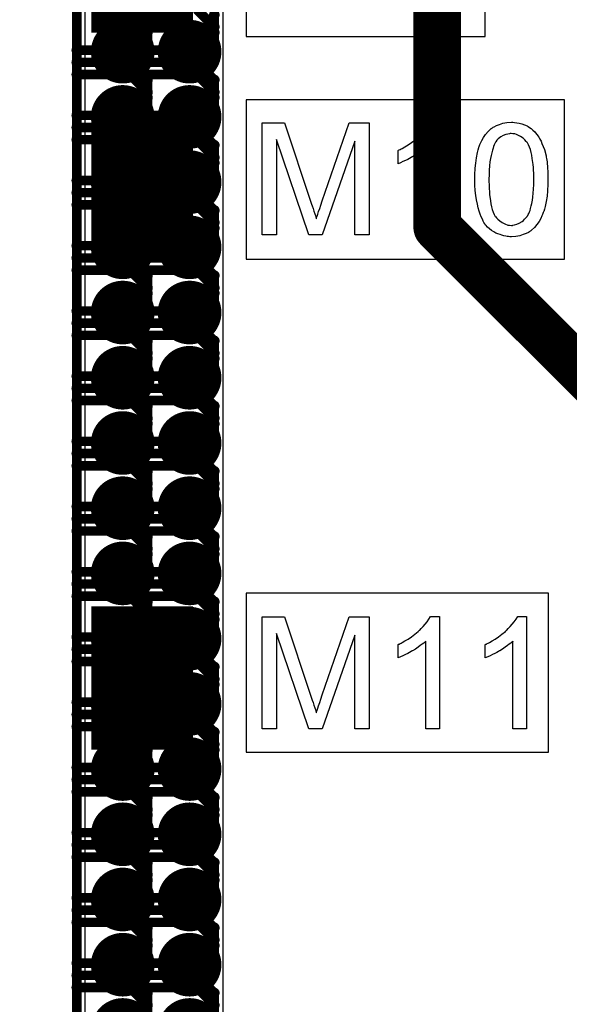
# Model space of a CAD drawing. Extents: x -1.3 to 9.2, y -4.6 to 3.5.
# Tile 34 of 215: x 0.719 to 0.891, y 1.281 to 1.59. Entities that reach past the tile are written whole.
import ezdxf

# ---------------------------------------------------------------- set-up
doc = ezdxf.new("R2010")
doc.units = 0
doc.layers.get('0').update_dxf_attribs({"linetype": 'CONTINUOUS'})
for name, color, linetype in [('acc-ni-360-23-a_copper_signal_bot', 5, 'CONTINUOUS'), ('acc-ni-360-23-a_copper_signal_top', 1, 'CONTINUOUS'), ('acc-ni-360-23-a_drawing_1', 1, 'CONTINUOUS'), ('acc-ni-360-23-a_drillmap_1', 1, 'CONTINUOUS'), ('acc-ni-360-23-a_legend_top', 2, 'CONTINUOUS'), ('acc-ni-360-23-a_pth_drill', 1, 'CONTINUOUS'), ('acc-ni-360-23-a_soldermask_top', 1, 'CONTINUOUS')]:
    doc.layers.add(name, color=color, linetype=linetype)

# ---------------------------------------------------------------- blocks, each defined once
blk = doc.blocks.new('D10')
at = {"const_width": 0.043}
blk.add_lwpolyline([(-0.015, 0), (0.015, 0)], dxfattribs=at)
blk = doc.blocks.new('D19')
at = {"const_width": 0.0075}
blk.add_lwpolyline([(-0.00375, 0, 1), (0.00375, 0, 1)], format="xyb", close=True, dxfattribs=at)
blk = doc.blocks.new('D21')
at = {"const_width": 0.01}
blk.add_lwpolyline([(-0.005, 0, 1), (0.005, 0, 1)], format="xyb", close=True, dxfattribs=at)
blk = doc.blocks.new('D29')
at = {"const_width": 0.045}
blk.add_lwpolyline([(-0.016, 0), (0.016, 0)], dxfattribs=at)
blk = doc.blocks.new('D46')
at = {"const_width": 0.005}
blk.add_lwpolyline([(-0.0025, 0, 1), (0.0025, 0, 1)], format="xyb", close=True, dxfattribs=at)
blk = doc.blocks.new('D50')
at = {"const_width": 0.001667}
blk.add_lwpolyline([(-0.000833, 0, 1), (0.000833, 0, 1)], format="xyb", close=True, dxfattribs=at)
blk = doc.blocks.new('D25')
at = {"const_width": 0.0025}
blk.add_lwpolyline([(-0.00125, 0, 1), (0.00125, 0, 1)], format="xyb", close=True, dxfattribs=at)

msp = doc.modelspace()

# ---------------------------------------------------------------- linework, layer by layer
at = {"layer": 'acc-ni-360-23-a_copper_signal_top', "color": 1}
msp.add_lwpolyline([(0.782677, 1.24), (0.875, 1.24), (0.875, 1.06), (0.782677, 1.06), (0.782677, 1.04), (0.73937, 1.04), (0.73937, 1.774), (0.782677, 1.774), (0.782677, 1.24)], dxfattribs=at)
at = {"layer": 'acc-ni-360-23-a_copper_signal_top', "color": 1, "const_width": 0.015}
for points in [[(0.85, 1.525), (0.85, 1.75)], [(0.85, 1.525), (1.042748, 1.332252)]]:
    msp.add_lwpolyline(points, dxfattribs=at)
at = {"layer": 'acc-ni-360-23-a_drawing_1', "color": 1, "const_width": 0.003}
for points in [[(0.736741, 1.614006), (0.736741, 1.580684)], [(0.757741, 1.614006), (0.757741, 1.580684)], [(0.736741, 1.593506), (0.736741, 1.560184)], [(0.758956, 1.587953), (0.753402, 1.593506)], [(0.757741, 1.593506), (0.757741, 1.560184)], [(0.779956, 1.587953), (0.774402, 1.593506)], [(0.758956, 1.586237), (0.758956, 1.591791)], [(0.779956, 1.586237), (0.779956, 1.591791)], [(0.753402, 1.580684), (0.758956, 1.586237)], [(0.758956, 1.582399), (0.758956, 1.587953)], [(0.774402, 1.580684), (0.779956, 1.586237)], [(0.779956, 1.582399), (0.779956, 1.587953)], [(0.736741, 1.580684), (0.753402, 1.580684)], [(0.753402, 1.576845), (0.758956, 1.582399)], [(0.757741, 1.580684), (0.774402, 1.580684)], [(0.774402, 1.576845), (0.779956, 1.582399)], [(0.753402, 1.576845), (0.736741, 1.576845)], [(0.736741, 1.576845), (0.753402, 1.576845)], [(0.758956, 1.571291), (0.753402, 1.576845)], [(0.774402, 1.576845), (0.757741, 1.576845)], [(0.757741, 1.576845), (0.774402, 1.576845)], [(0.779956, 1.571291), (0.774402, 1.576845)], [(0.736741, 1.573006), (0.736741, 1.539684)], [(0.753402, 1.573006), (0.736741, 1.573006)], [(0.758956, 1.567453), (0.753402, 1.573006)], [(0.757741, 1.573006), (0.757741, 1.539684)], [(0.774402, 1.573006), (0.757741, 1.573006)], [(0.758956, 1.565738), (0.758956, 1.571291)], [(0.779956, 1.567453), (0.774402, 1.573006)], [(0.779956, 1.565738), (0.779956, 1.571291)], [(0.753402, 1.560184), (0.758956, 1.565738)], [(0.758956, 1.561899), (0.758956, 1.567453)], [(0.774402, 1.560184), (0.779956, 1.565738)], [(0.779956, 1.561899), (0.779956, 1.567453)], [(0.753402, 1.556345), (0.758956, 1.561899)], [(0.774402, 1.556345), (0.779956, 1.561899)], [(0.736741, 1.560184), (0.753402, 1.560184)], [(0.757741, 1.560184), (0.774402, 1.560184)], [(0.753402, 1.556345), (0.736741, 1.556345)], [(0.736741, 1.556345), (0.753402, 1.556345)], [(0.758956, 1.550792), (0.753402, 1.556345)], [(0.774402, 1.556345), (0.757741, 1.556345)], [(0.757741, 1.556345), (0.774402, 1.556345)], [(0.779956, 1.550792), (0.774402, 1.556345)], [(0.736741, 1.552506), (0.736741, 1.519184)], [(0.753402, 1.552506), (0.736741, 1.552506)], [(0.758956, 1.546953), (0.753402, 1.552506)], [(0.757741, 1.552506), (0.757741, 1.519184)], [(0.774402, 1.552506), (0.757741, 1.552506)], [(0.779956, 1.546953), (0.774402, 1.552506)], [(0.758956, 1.545238), (0.758956, 1.550792)], [(0.779956, 1.545238), (0.779956, 1.550792)], [(0.758956, 1.541399), (0.758956, 1.546953)], [(0.779956, 1.541399), (0.779956, 1.546953)], [(0.753402, 1.539684), (0.758956, 1.545238)], [(0.774402, 1.539684), (0.779956, 1.545238)], [(0.753402, 1.535845), (0.758956, 1.541399)], [(0.774402, 1.535845), (0.779956, 1.541399)], [(0.736741, 1.539684), (0.753402, 1.539684)], [(0.757741, 1.539684), (0.774402, 1.539684)], [(0.753402, 1.535845), (0.736741, 1.535845)], [(0.736741, 1.535845), (0.753402, 1.535845)], [(0.758956, 1.530292), (0.753402, 1.535845)], [(0.774402, 1.535845), (0.757741, 1.535845)], [(0.757741, 1.535845), (0.774402, 1.535845)], [(0.779956, 1.530292), (0.774402, 1.535845)], [(0.736741, 1.532007), (0.736741, 1.498684)], [(0.753403, 1.532007), (0.736741, 1.532007)], [(0.758956, 1.526453), (0.753403, 1.532007)], [(0.757741, 1.532007), (0.757741, 1.498684)], [(0.774402, 1.532007), (0.757741, 1.532007)], [(0.779956, 1.526453), (0.774402, 1.532007)], [(0.758956, 1.524738), (0.758956, 1.530292)], [(0.779956, 1.524738), (0.779956, 1.530292)], [(0.753402, 1.519184), (0.758956, 1.524738)], [(0.758956, 1.520899), (0.758956, 1.526453)], [(0.774402, 1.519184), (0.779956, 1.524738)], [(0.779956, 1.520899), (0.779956, 1.526453)], [(0.736741, 1.519184), (0.753402, 1.519184)], [(0.753403, 1.515345), (0.758956, 1.520899)], [(0.757741, 1.519184), (0.774402, 1.519184)], [(0.774402, 1.515345), (0.779956, 1.520899)], [(0.753403, 1.515345), (0.736741, 1.515345)], [(0.736741, 1.515345), (0.753403, 1.515345)], [(0.758956, 1.509792), (0.753403, 1.515345)], [(0.774402, 1.515345), (0.757741, 1.515345)], [(0.757741, 1.515345), (0.774402, 1.515345)], [(0.779956, 1.509792), (0.774402, 1.515345)], [(0.736741, 1.511507), (0.736741, 1.478184)], [(0.753403, 1.511507), (0.736741, 1.511507)], [(0.758956, 1.505953), (0.753403, 1.511507)], [(0.757741, 1.511507), (0.757741, 1.478184)], [(0.774403, 1.511507), (0.757741, 1.511507)], [(0.758956, 1.504238), (0.758956, 1.509792)], [(0.779956, 1.505953), (0.774403, 1.511507)], [(0.779956, 1.504238), (0.779956, 1.509792)], [(0.758956, 1.500399), (0.758956, 1.505953)], [(0.779956, 1.500399), (0.779956, 1.505953)], [(0.753403, 1.498684), (0.758956, 1.504238)], [(0.774402, 1.498684), (0.779956, 1.504238)], [(0.753403, 1.494845), (0.758956, 1.500399)], [(0.774403, 1.494845), (0.779956, 1.500399)], [(0.736741, 1.498684), (0.753403, 1.498684)], [(0.757741, 1.498684), (0.774402, 1.498684)], [(0.753403, 1.494845), (0.736741, 1.494845)], [(0.736741, 1.494845), (0.753403, 1.494845)], [(0.758956, 1.489292), (0.753403, 1.494845)], [(0.774403, 1.494845), (0.757741, 1.494845)], [(0.757741, 1.494845), (0.774403, 1.494845)], [(0.779956, 1.489292), (0.774403, 1.494845)], [(0.736741, 1.491007), (0.736741, 1.457684)], [(0.753403, 1.491007), (0.736741, 1.491007)], [(0.758957, 1.485453), (0.753403, 1.491007)], [(0.757741, 1.491007), (0.757741, 1.457684)], [(0.774403, 1.491007), (0.757741, 1.491007)], [(0.779956, 1.485453), (0.774403, 1.491007)], [(0.758956, 1.483738), (0.758956, 1.489292)], [(0.779956, 1.483738), (0.779956, 1.489292)], [(0.758957, 1.479899), (0.758957, 1.485453)], [(0.779956, 1.479899), (0.779956, 1.485453)], [(0.753403, 1.478184), (0.758956, 1.483738)], [(0.774403, 1.478184), (0.779956, 1.483738)], [(0.736741, 1.478184), (0.753403, 1.478184)], [(0.753403, 1.474346), (0.758957, 1.479899)], [(0.757741, 1.478184), (0.774403, 1.478184)], [(0.774403, 1.474346), (0.779956, 1.479899)], [(0.753403, 1.474346), (0.736741, 1.474346)], [(0.736741, 1.474346), (0.753403, 1.474346)], [(0.758957, 1.468792), (0.753403, 1.474346)], [(0.774403, 1.474346), (0.757741, 1.474346)], [(0.757741, 1.474346), (0.774403, 1.474346)], [(0.779956, 1.468792), (0.774403, 1.474346)], [(0.736742, 1.470507), (0.736742, 1.437185)], [(0.753403, 1.470507), (0.736742, 1.470507)], [(0.758957, 1.464953), (0.753403, 1.470507)], [(0.757741, 1.470507), (0.757741, 1.437185)], [(0.774403, 1.470507), (0.757741, 1.470507)], [(0.758957, 1.463238), (0.758957, 1.468792)], [(0.779957, 1.464953), (0.774403, 1.470507)], [(0.779956, 1.463238), (0.779956, 1.468792)], [(0.753403, 1.457684), (0.758957, 1.463238)], [(0.758957, 1.459399), (0.758957, 1.464953)], [(0.774403, 1.457684), (0.779956, 1.463238)], [(0.779957, 1.459399), (0.779957, 1.464953)], [(0.753403, 1.453846), (0.758957, 1.459399)], [(0.774403, 1.453846), (0.779957, 1.459399)], [(0.736741, 1.457684), (0.753403, 1.457684)], [(0.757741, 1.457684), (0.774403, 1.457684)], [(0.753403, 1.453846), (0.736742, 1.453846)], [(0.736742, 1.453846), (0.753403, 1.453846)], [(0.758957, 1.448292), (0.753403, 1.453846)], [(0.774403, 1.453846), (0.757741, 1.453846)], [(0.757741, 1.453846), (0.774403, 1.453846)], [(0.779957, 1.448292), (0.774403, 1.453846)], [(0.736742, 1.450007), (0.736742, 1.416685)], [(0.753403, 1.450007), (0.736742, 1.450007)], [(0.758957, 1.444453), (0.753403, 1.450007)], [(0.757742, 1.450007), (0.757742, 1.416685)], [(0.774403, 1.450007), (0.757742, 1.450007)], [(0.758957, 1.442738), (0.758957, 1.448292)], [(0.779957, 1.444453), (0.774403, 1.450007)], [(0.779957, 1.442738), (0.779957, 1.448292)], [(0.758957, 1.4389), (0.758957, 1.444453)], [(0.779957, 1.4389), (0.779957, 1.444453)], [(0.753403, 1.437185), (0.758957, 1.442738)], [(0.774403, 1.437185), (0.779957, 1.442738)], [(0.753403, 1.433346), (0.758957, 1.4389)], [(0.774403, 1.433346), (0.779957, 1.4389)], [(0.736742, 1.437185), (0.753403, 1.437185)], [(0.757741, 1.437185), (0.774403, 1.437185)], [(0.753403, 1.433346), (0.736742, 1.433346)], [(0.736742, 1.433346), (0.753403, 1.433346)], [(0.758957, 1.427792), (0.753403, 1.433346)], [(0.774403, 1.433346), (0.757742, 1.433346)], [(0.757742, 1.433346), (0.774403, 1.433346)], [(0.779957, 1.427792), (0.774403, 1.433346)], [(0.736742, 1.429507), (0.736742, 1.396185)], [(0.753403, 1.429507), (0.736742, 1.429507)], [(0.758957, 1.423953), (0.753403, 1.429507)], [(0.757742, 1.429507), (0.757742, 1.396185)], [(0.774403, 1.429507), (0.757742, 1.429507)], [(0.779957, 1.423953), (0.774403, 1.429507)], [(0.758957, 1.422238), (0.758957, 1.427792)], [(0.779957, 1.422238), (0.779957, 1.427792)], [(0.753403, 1.416685), (0.758957, 1.422238)], [(0.758957, 1.4184), (0.758957, 1.423953)], [(0.774403, 1.416685), (0.779957, 1.422238)], [(0.779957, 1.4184), (0.779957, 1.423953)], [(0.736742, 1.416685), (0.753403, 1.416685)], [(0.753403, 1.412846), (0.758957, 1.4184)], [(0.757742, 1.416685), (0.774403, 1.416685)], [(0.774403, 1.412846), (0.779957, 1.4184)], [(0.753403, 1.412846), (0.736742, 1.412846)], [(0.736742, 1.412846), (0.753403, 1.412846)], [(0.758957, 1.407292), (0.753403, 1.412846)], [(0.774403, 1.412846), (0.757742, 1.412846)], [(0.757742, 1.412846), (0.774403, 1.412846)], [(0.779957, 1.407292), (0.774403, 1.412846)], [(0.736742, 1.409007), (0.736742, 1.375685)], [(0.753403, 1.409007), (0.736742, 1.409007)], [(0.758957, 1.403454), (0.753403, 1.409007)], [(0.757742, 1.409007), (0.757742, 1.375685)], [(0.774403, 1.409007), (0.757742, 1.409007)], [(0.758957, 1.401738), (0.758957, 1.407292)], [(0.779957, 1.403454), (0.774403, 1.409007)], [(0.779957, 1.401738), (0.779957, 1.407292)], [(0.753403, 1.396185), (0.758957, 1.401738)], [(0.758957, 1.3979), (0.758957, 1.403454)], [(0.774403, 1.396185), (0.779957, 1.401738)], [(0.779957, 1.3979), (0.779957, 1.403454)], [(0.753403, 1.392346), (0.758957, 1.3979)], [(0.774403, 1.392346), (0.779957, 1.3979)], [(0.736742, 1.396185), (0.753403, 1.396185)], [(0.757742, 1.396185), (0.774403, 1.396185)], [(0.753403, 1.392346), (0.736742, 1.392346)], [(0.736742, 1.392346), (0.753403, 1.392346)], [(0.758957, 1.386792), (0.753403, 1.392346)], [(0.774403, 1.392346), (0.757742, 1.392346)], [(0.757742, 1.392346), (0.774403, 1.392346)], [(0.779957, 1.386792), (0.774403, 1.392346)], [(0.736742, 1.388507), (0.736742, 1.355185)], [(0.753403, 1.388507), (0.736742, 1.388507)], [(0.758957, 1.382954), (0.753403, 1.388507)], [(0.757742, 1.388507), (0.757742, 1.355185)], [(0.774403, 1.388507), (0.757742, 1.388507)], [(0.779957, 1.382954), (0.774403, 1.388507)], [(0.758957, 1.381238), (0.758957, 1.386792)], [(0.779957, 1.381238), (0.779957, 1.386792)], [(0.758957, 1.3774), (0.758957, 1.382954)], [(0.779957, 1.3774), (0.779957, 1.382954)], [(0.753403, 1.375685), (0.758957, 1.381238)], [(0.774403, 1.375685), (0.779957, 1.381238)], [(0.753403, 1.371846), (0.758957, 1.3774)], [(0.774403, 1.371846), (0.779957, 1.3774)], [(0.736742, 1.375685), (0.753403, 1.375685)], [(0.757742, 1.375685), (0.774403, 1.375685)], [(0.753403, 1.371846), (0.736742, 1.371846)], [(0.736742, 1.371846), (0.753403, 1.371846)], [(0.758957, 1.366292), (0.753403, 1.371846)], [(0.774403, 1.371846), (0.757742, 1.371846)], [(0.757742, 1.371846), (0.774403, 1.371846)], [(0.779957, 1.366292), (0.774403, 1.371846)], [(0.736742, 1.368007), (0.736742, 1.334685)], [(0.753403, 1.368007), (0.736742, 1.368007)], [(0.758957, 1.362454), (0.753403, 1.368007)], [(0.757742, 1.368007), (0.757742, 1.334685)], [(0.774403, 1.368007), (0.757742, 1.368007)], [(0.779957, 1.362454), (0.774403, 1.368007)], [(0.758957, 1.360739), (0.758957, 1.366292)], [(0.779957, 1.360739), (0.779957, 1.366292)], [(0.753403, 1.355185), (0.758957, 1.360739)], [(0.758957, 1.3569), (0.758957, 1.362454)], [(0.774403, 1.355185), (0.779957, 1.360739)], [(0.779957, 1.3569), (0.779957, 1.362454)], [(0.736742, 1.355185), (0.753403, 1.355185)], [(0.753403, 1.351346), (0.758957, 1.3569)], [(0.757742, 1.355185), (0.774403, 1.355185)], [(0.774403, 1.351346), (0.779957, 1.3569)], [(0.753403, 1.351346), (0.736742, 1.351346)], [(0.736742, 1.351346), (0.753403, 1.351346)], [(0.758957, 1.345793), (0.753403, 1.351346)], [(0.774403, 1.351346), (0.757742, 1.351346)], [(0.757742, 1.351346), (0.774403, 1.351346)], [(0.779957, 1.345793), (0.774403, 1.351346)], [(0.736742, 1.347507), (0.736742, 1.314185)], [(0.753403, 1.347507), (0.736742, 1.347507)], [(0.758957, 1.341954), (0.753403, 1.347507)], [(0.757742, 1.347507), (0.757742, 1.314185)], [(0.774403, 1.347507), (0.757742, 1.347507)], [(0.758957, 1.340239), (0.758957, 1.345793)], [(0.779957, 1.341954), (0.774403, 1.347507)], [(0.779957, 1.340239), (0.779957, 1.345793)], [(0.758957, 1.3364), (0.758957, 1.341954)], [(0.779957, 1.3364), (0.779957, 1.341954)], [(0.753403, 1.334685), (0.758957, 1.340239)], [(0.774403, 1.334685), (0.779957, 1.340239)], [(0.753403, 1.330846), (0.758957, 1.3364)], [(0.774403, 1.330846), (0.779957, 1.3364)], [(0.736742, 1.334685), (0.753403, 1.334685)], [(0.757742, 1.334685), (0.774403, 1.334685)], [(0.753403, 1.330846), (0.736742, 1.330846)], [(0.736742, 1.330846), (0.753403, 1.330846)], [(0.758957, 1.325293), (0.753403, 1.330846)], [(0.774403, 1.330846), (0.757742, 1.330846)], [(0.757742, 1.330846), (0.774403, 1.330846)], [(0.779957, 1.325293), (0.774403, 1.330846)], [(0.736742, 1.327008), (0.736742, 1.293685)], [(0.753404, 1.327008), (0.736742, 1.327008)], [(0.758957, 1.321454), (0.753404, 1.327008)], [(0.757742, 1.327008), (0.757742, 1.293685)], [(0.774403, 1.327008), (0.757742, 1.327008)], [(0.779957, 1.321454), (0.774403, 1.327008)], [(0.758957, 1.319739), (0.758957, 1.325293)], [(0.779957, 1.319739), (0.779957, 1.325293)], [(0.758957, 1.3159), (0.758957, 1.321454)], [(0.779957, 1.3159), (0.779957, 1.321454)], [(0.753403, 1.314185), (0.758957, 1.319739)], [(0.774403, 1.314185), (0.779957, 1.319739)], [(0.736742, 1.314185), (0.753403, 1.314185)], [(0.753404, 1.310346), (0.758957, 1.3159)], [(0.757742, 1.314185), (0.774403, 1.314185)], [(0.774403, 1.310346), (0.779957, 1.3159)], [(0.753404, 1.310346), (0.736742, 1.310346)], [(0.736742, 1.310346), (0.753404, 1.310346)], [(0.758957, 1.304793), (0.753404, 1.310346)], [(0.774403, 1.310346), (0.757742, 1.310346)], [(0.757742, 1.310346), (0.774403, 1.310346)], [(0.779957, 1.304793), (0.774403, 1.310346)], [(0.736742, 1.306508), (0.736742, 1.273185)], [(0.753404, 1.306508), (0.736742, 1.306508)], [(0.758957, 1.300954), (0.753404, 1.306508)], [(0.757742, 1.306508), (0.757742, 1.273185)], [(0.774404, 1.306508), (0.757742, 1.306508)], [(0.758957, 1.299239), (0.758957, 1.304793)], [(0.779957, 1.300954), (0.774404, 1.306508)], [(0.779957, 1.299239), (0.779957, 1.304793)], [(0.753404, 1.293685), (0.758957, 1.299239)], [(0.758957, 1.2954), (0.758957, 1.300954)], [(0.774403, 1.293685), (0.779957, 1.299239)], [(0.779957, 1.2954), (0.779957, 1.300954)], [(0.753404, 1.289847), (0.758957, 1.2954)], [(0.774404, 1.289847), (0.779957, 1.2954)], [(0.736742, 1.293685), (0.753404, 1.293685)], [(0.757742, 1.293685), (0.774403, 1.293685)], [(0.753404, 1.289847), (0.736742, 1.289847)], [(0.736742, 1.289847), (0.753404, 1.289847)], [(0.758957, 1.284293), (0.753404, 1.289847)], [(0.774404, 1.289847), (0.757742, 1.289847)], [(0.757742, 1.289847), (0.774404, 1.289847)], [(0.779957, 1.284293), (0.774404, 1.289847)], [(0.736742, 1.286008), (0.736742, 1.252685)], [(0.753404, 1.286008), (0.736742, 1.286008)], [(0.758957, 1.280454), (0.753404, 1.286008)], [(0.757742, 1.286008), (0.757742, 1.252685)], [(0.774404, 1.286008), (0.757742, 1.286008)], [(0.758957, 1.278739), (0.758957, 1.284293)], [(0.779957, 1.280454), (0.774404, 1.286008)], [(0.779957, 1.278739), (0.779957, 1.284293)], [(0.758957, 1.2749), (0.758957, 1.280454)], [(0.779957, 1.2749), (0.779957, 1.280454)]]:
    msp.add_lwpolyline(points, dxfattribs=at)
at = {"layer": 'acc-ni-360-23-a_drillmap_1', "color": 1, "const_width": 0.005}
for points in [[(0.751182, 1.575178), (0.751182, 1.585178)], [(0.772182, 1.575178), (0.772182, 1.585178)], [(0.746182, 1.580178), (0.756182, 1.580178)], [(0.767182, 1.580178), (0.777182, 1.580178)], [(0.751182, 1.554678), (0.751182, 1.564678)], [(0.772182, 1.554678), (0.772182, 1.564678)], [(0.746182, 1.559678), (0.756182, 1.559678)], [(0.767182, 1.559678), (0.777182, 1.559678)], [(0.751182, 1.534178), (0.751182, 1.544178)], [(0.772182, 1.534178), (0.772182, 1.544178)], [(0.746182, 1.539178), (0.756182, 1.539178)], [(0.767182, 1.539178), (0.777182, 1.539178)], [(0.751182, 1.513679), (0.751182, 1.523679)], [(0.772182, 1.513679), (0.772182, 1.523679)], [(0.746182, 1.518679), (0.756182, 1.518679)], [(0.767182, 1.518679), (0.777182, 1.518679)], [(0.751182, 1.493179), (0.751182, 1.503179)], [(0.772182, 1.493179), (0.772182, 1.503179)], [(0.746182, 1.498179), (0.756182, 1.498179)], [(0.767182, 1.498179), (0.777182, 1.498179)], [(0.751182, 1.472679), (0.751182, 1.482679)], [(0.772182, 1.472679), (0.772182, 1.482679)], [(0.746182, 1.477679), (0.756182, 1.477679)], [(0.767182, 1.477679), (0.777182, 1.477679)], [(0.751182, 1.452179), (0.751182, 1.462179)], [(0.772182, 1.452179), (0.772182, 1.462179)], [(0.746182, 1.457179), (0.756182, 1.457179)], [(0.767182, 1.457179), (0.777182, 1.457179)], [(0.751182, 1.431679), (0.751182, 1.441679)], [(0.772182, 1.431679), (0.772182, 1.441679)], [(0.746182, 1.436679), (0.756182, 1.436679)], [(0.767182, 1.436679), (0.777182, 1.436679)], [(0.751183, 1.411179), (0.751183, 1.421179)], [(0.772182, 1.411179), (0.772182, 1.421179)], [(0.746183, 1.416179), (0.756183, 1.416179)], [(0.767182, 1.416179), (0.777182, 1.416179)], [(0.751183, 1.390679), (0.751183, 1.400679)], [(0.772183, 1.390679), (0.772183, 1.400679)], [(0.746183, 1.395679), (0.756183, 1.395679)], [(0.767183, 1.395679), (0.777183, 1.395679)], [(0.751183, 1.370179), (0.751183, 1.380179)], [(0.772183, 1.370179), (0.772183, 1.380179)], [(0.746183, 1.375179), (0.756183, 1.375179)], [(0.767183, 1.375179), (0.777183, 1.375179)], [(0.751183, 1.349679), (0.751183, 1.359679)], [(0.772183, 1.349679), (0.772183, 1.359679)], [(0.746183, 1.354679), (0.756183, 1.354679)], [(0.767183, 1.354679), (0.777183, 1.354679)], [(0.751183, 1.329179), (0.751183, 1.339179)], [(0.772183, 1.329179), (0.772183, 1.339179)], [(0.746183, 1.334179), (0.756183, 1.334179)], [(0.767183, 1.334179), (0.777183, 1.334179)], [(0.751183, 1.30868), (0.751183, 1.31868)], [(0.772183, 1.30868), (0.772183, 1.31868)], [(0.746183, 1.31368), (0.756183, 1.31368)], [(0.767183, 1.31368), (0.777183, 1.31368)], [(0.751183, 1.28818), (0.751183, 1.29818)], [(0.772183, 1.28818), (0.772183, 1.29818)], [(0.746183, 1.29318), (0.756183, 1.29318)], [(0.767183, 1.29318), (0.777183, 1.29318)]]:
    msp.add_lwpolyline(points, dxfattribs=at)
at = {"layer": 'acc-ni-360-23-a_legend_top', "color": 2}
for points in [[(0.828594, 1.522618), (0.824115, 1.522618), (0.824115, 1.552089), (0.813833, 1.522618), (0.809659, 1.522618), (0.799479, 1.552598), (0.799479, 1.522618), (0.795, 1.522618), (0.795, 1.557841), (0.801973, 1.557841), (0.810321, 1.532849), (0.810321, 1.532798), (0.810372, 1.532696), (0.810423, 1.532543), (0.810524, 1.532289), (0.810728, 1.531678), (0.810983, 1.530914), (0.811237, 1.530049), (0.811543, 1.529184), (0.811797, 1.528369), (0.812001, 1.527657), (0.812052, 1.527759), (0.812102, 1.528013), (0.812255, 1.528471), (0.812459, 1.529082), (0.812713, 1.529896), (0.813069, 1.530863), (0.813426, 1.531983), (0.813884, 1.533307), (0.822333, 1.557841), (0.828594, 1.557841), (0.828594, 1.522618)], [(0.850685, 1.522618), (0.846358, 1.522618), (0.846358, 1.550155), (0.846307, 1.550104), (0.846053, 1.5499), (0.845747, 1.549595), (0.845238, 1.549238), (0.844678, 1.54878), (0.843966, 1.548271), (0.843151, 1.547711), (0.842235, 1.547151), (0.842184, 1.547151), (0.842133, 1.547101), (0.841828, 1.546897), (0.841319, 1.546642), (0.840708, 1.546337), (0.839996, 1.545981), (0.839232, 1.545624), (0.838469, 1.545268), (0.837705, 1.544963), (0.837705, 1.549137), (0.837756, 1.549137), (0.837858, 1.549238), (0.838061, 1.549289), (0.838316, 1.549442), (0.838621, 1.549595), (0.838978, 1.549798), (0.839843, 1.550307), (0.840861, 1.550867), (0.841879, 1.55158), (0.842948, 1.552394), (0.844017, 1.553259), (0.844068, 1.55331), (0.844119, 1.553361), (0.844271, 1.553514), (0.844475, 1.553667), (0.844933, 1.554176), (0.845544, 1.554786), (0.846154, 1.555499), (0.846816, 1.556313), (0.847376, 1.557128), (0.847885, 1.557993), (0.850685, 1.557993), (0.850685, 1.522618)], [(0.874302, 1.557942), (0.874964, 1.557841), (0.875727, 1.557688), (0.876542, 1.557484), (0.877407, 1.55723), (0.878221, 1.556822), (0.878272, 1.556822), (0.878323, 1.556772), (0.878578, 1.556619), (0.878985, 1.556364), (0.879494, 1.556008), (0.880054, 1.555499), (0.880665, 1.554939), (0.881225, 1.554277), (0.881784, 1.553514), (0.881835, 1.553412), (0.882039, 1.553158), (0.882243, 1.5527), (0.882599, 1.552038), (0.882904, 1.551274), (0.883312, 1.550409), (0.883668, 1.549391), (0.883973, 1.548271), (0.883973, 1.54822), (0.884024, 1.548119), (0.884075, 1.547966), (0.884126, 1.547711), (0.884177, 1.547406), (0.884228, 1.54705), (0.88433, 1.546592), (0.88438, 1.546083), (0.884482, 1.545523), (0.884533, 1.544912), (0.884584, 1.544199), (0.884686, 1.543487), (0.884737, 1.542672), (0.884737, 1.541858), (0.884788, 1.540942), (0.884788, 1.539975), (0.884788, 1.539924), (0.884788, 1.53972), (0.884788, 1.539364), (0.884788, 1.538957), (0.884737, 1.538397), (0.884737, 1.537786), (0.884686, 1.537124), (0.884635, 1.536412), (0.884482, 1.534783), (0.884228, 1.533103), (0.883922, 1.531474), (0.883719, 1.530711), (0.883464, 1.529947), (0.883464, 1.529896), (0.883413, 1.529795), (0.883312, 1.529591), (0.88321, 1.529336), (0.883108, 1.52898), (0.882904, 1.528624), (0.882497, 1.527759), (0.881988, 1.526842), (0.881326, 1.525824), (0.880563, 1.524908), (0.879647, 1.524043), (0.879596, 1.524043), (0.879545, 1.523941), (0.879392, 1.523839), (0.879189, 1.523737), (0.878934, 1.523585), (0.87868, 1.523381), (0.877916, 1.523025), (0.877, 1.522669), (0.875931, 1.522312), (0.874659, 1.522109), (0.873284, 1.522007), (0.872775, 1.522007), (0.872419, 1.522058), (0.872012, 1.522109), (0.871503, 1.52221), (0.870943, 1.522312), (0.870332, 1.522465), (0.869721, 1.522669), (0.869059, 1.522872), (0.868398, 1.523178), (0.867736, 1.523534), (0.867074, 1.523941), (0.866413, 1.52445), (0.865802, 1.52501), (0.865242, 1.525621), (0.865191, 1.525672), (0.865089, 1.525824), (0.864937, 1.526079), (0.864682, 1.526486), (0.864428, 1.526944), (0.864173, 1.527555), (0.863817, 1.528268), (0.863511, 1.529082), (0.863206, 1.529998), (0.862901, 1.531067), (0.862595, 1.532238), (0.862341, 1.533561), (0.862086, 1.534986), (0.861933, 1.536513), (0.861832, 1.538193), (0.861781, 1.539975), (0.861781, 1.540025), (0.861781, 1.540229), (0.861781, 1.540585), (0.861781, 1.540993), (0.861832, 1.541553), (0.861832, 1.542163), (0.861883, 1.542825), (0.861933, 1.543589), (0.862086, 1.545166), (0.862341, 1.546846), (0.862646, 1.548526), (0.86285, 1.549289), (0.863053, 1.550053), (0.863053, 1.550104), (0.863104, 1.550206), (0.863206, 1.550409), (0.863308, 1.550664), (0.86341, 1.55102), (0.863613, 1.551376), (0.86402, 1.552242), (0.864529, 1.553158), (0.865191, 1.554125), (0.865955, 1.555092), (0.866871, 1.555906), (0.866922, 1.555906), (0.866973, 1.556008), (0.867125, 1.55611), (0.867329, 1.556212), (0.867583, 1.556415), (0.867889, 1.556568), (0.868652, 1.556975), (0.869568, 1.557332), (0.870637, 1.557688), (0.87191, 1.557891), (0.873284, 1.557993), (0.873742, 1.557993), (0.874302, 1.557942)], [(0.873233, 1.55443), (0.872928, 1.55443), (0.872724, 1.554379), (0.872164, 1.554277), (0.871503, 1.554125), (0.870739, 1.553819), (0.869925, 1.553361), (0.869518, 1.553056), (0.86911, 1.552751), (0.868754, 1.552343), (0.868398, 1.551885), (0.868398, 1.551834), (0.868296, 1.551733), (0.868194, 1.551529), (0.868042, 1.551274), (0.867889, 1.550867), (0.867685, 1.550409), (0.867533, 1.549849), (0.867329, 1.549188), (0.867125, 1.548424), (0.866922, 1.547559), (0.866718, 1.546592), (0.866565, 1.545523), (0.866413, 1.544301), (0.866311, 1.542978), (0.86626, 1.541553), (0.866209, 1.539975), (0.866209, 1.539873), (0.866209, 1.539618), (0.866209, 1.53916), (0.86626, 1.538549), (0.86626, 1.537888), (0.866311, 1.537073), (0.866362, 1.536208), (0.866464, 1.535292), (0.866718, 1.533307), (0.866871, 1.53234), (0.867074, 1.531423), (0.867278, 1.530558), (0.867583, 1.529744), (0.867889, 1.529031), (0.868245, 1.52842), (0.868245, 1.528369), (0.868347, 1.528319), (0.868601, 1.527962), (0.869059, 1.527504), (0.869619, 1.526995), (0.870383, 1.526486), (0.871248, 1.526028), (0.872215, 1.525672), (0.872724, 1.525621), (0.873284, 1.52557), (0.87359, 1.52557), (0.873793, 1.525621), (0.874302, 1.525723), (0.875015, 1.525926), (0.875778, 1.526283), (0.876644, 1.526792), (0.877051, 1.527097), (0.877458, 1.527504), (0.877865, 1.527911), (0.878272, 1.52842), (0.878272, 1.528471), (0.878374, 1.528573), (0.878476, 1.528726), (0.878578, 1.52898), (0.878781, 1.529336), (0.878934, 1.529795), (0.879138, 1.530304), (0.879341, 1.530914), (0.879494, 1.531678), (0.879698, 1.532492), (0.879901, 1.533459), (0.880054, 1.534477), (0.880156, 1.535699), (0.880258, 1.536972), (0.880359, 1.538397), (0.880359, 1.539975), (0.880359, 1.540025), (0.880359, 1.540076), (0.880359, 1.540331), (0.880359, 1.540789), (0.880308, 1.5414), (0.880308, 1.542062), (0.880258, 1.542876), (0.880207, 1.543741), (0.880105, 1.544708), (0.87985, 1.546642), (0.879698, 1.54761), (0.879494, 1.548526), (0.87929, 1.549391), (0.878985, 1.550206), (0.87868, 1.550918), (0.878323, 1.551529), (0.878323, 1.55158), (0.878221, 1.551631), (0.87812, 1.551783), (0.877967, 1.551987), (0.877509, 1.552445), (0.876949, 1.553005), (0.876186, 1.553514), (0.87532, 1.553972), (0.874862, 1.554176), (0.874353, 1.554328), (0.873793, 1.554379), (0.873233, 1.55443)], [(0.828594, 1.367312), (0.824115, 1.367312), (0.824115, 1.396783), (0.813833, 1.367312), (0.809659, 1.367312), (0.799479, 1.397292), (0.799479, 1.367312), (0.795, 1.367312), (0.795, 1.402535), (0.801973, 1.402535), (0.810321, 1.377543), (0.810321, 1.377492), (0.810372, 1.37739), (0.810423, 1.377238), (0.810524, 1.376983), (0.810728, 1.376372), (0.810983, 1.375609), (0.811237, 1.374744), (0.811543, 1.373878), (0.811797, 1.373064), (0.812001, 1.372351), (0.812052, 1.372453), (0.812102, 1.372708), (0.812255, 1.373166), (0.812459, 1.373777), (0.812713, 1.374591), (0.813069, 1.375558), (0.813426, 1.376678), (0.813884, 1.378001), (0.822333, 1.402535), (0.828594, 1.402535), (0.828594, 1.367312)], [(0.850685, 1.367312), (0.846358, 1.367312), (0.846358, 1.394849), (0.846307, 1.394798), (0.846053, 1.394595), (0.845747, 1.394289), (0.845238, 1.393933), (0.844678, 1.393475), (0.843966, 1.392966), (0.843151, 1.392406), (0.842235, 1.391846), (0.842184, 1.391846), (0.842133, 1.391795), (0.841828, 1.391592), (0.841319, 1.391337), (0.840708, 1.391032), (0.839996, 1.390675), (0.839232, 1.390319), (0.838469, 1.389963), (0.837705, 1.389657), (0.837705, 1.393831), (0.837756, 1.393831), (0.837858, 1.393933), (0.838061, 1.393984), (0.838316, 1.394137), (0.838621, 1.394289), (0.838978, 1.394493), (0.839843, 1.395002), (0.840861, 1.395562), (0.841879, 1.396274), (0.842948, 1.397089), (0.844017, 1.397954), (0.844068, 1.398005), (0.844119, 1.398056), (0.844271, 1.398209), (0.844475, 1.398361), (0.844933, 1.39887), (0.845544, 1.399481), (0.846154, 1.400194), (0.846816, 1.401008), (0.847376, 1.401822), (0.847885, 1.402688), (0.850685, 1.402688), (0.850685, 1.367312)], [(0.878069, 1.367312), (0.873742, 1.367312), (0.873742, 1.394849), (0.873691, 1.394798), (0.873437, 1.394595), (0.873131, 1.394289), (0.872622, 1.393933), (0.872063, 1.393475), (0.87135, 1.392966), (0.870536, 1.392406), (0.869619, 1.391846), (0.869568, 1.391846), (0.869518, 1.391795), (0.869212, 1.391592), (0.868703, 1.391337), (0.868092, 1.391032), (0.86738, 1.390675), (0.866616, 1.390319), (0.865853, 1.389963), (0.865089, 1.389657), (0.865089, 1.393831), (0.86514, 1.393831), (0.865242, 1.393933), (0.865446, 1.393984), (0.8657, 1.394137), (0.866005, 1.394289), (0.866362, 1.394493), (0.867227, 1.395002), (0.868245, 1.395562), (0.869263, 1.396274), (0.870332, 1.397089), (0.871401, 1.397954), (0.871452, 1.398005), (0.871503, 1.398056), (0.871655, 1.398209), (0.871859, 1.398361), (0.872317, 1.39887), (0.872928, 1.399481), (0.873539, 1.400194), (0.8742, 1.401008), (0.87476, 1.401822), (0.875269, 1.402688), (0.878069, 1.402688), (0.878069, 1.367312)]]:
    msp.add_lwpolyline(points, dxfattribs=at)
at = {"layer": 'acc-ni-360-23-a_soldermask_top', "color": 1}
for points in [[(0.865, 1.635), (0.79, 1.635), (0.79, 1.585), (0.865, 1.585), (0.865, 1.635)], [(0.89, 1.565), (0.79, 1.565), (0.79, 1.515), (0.89, 1.515), (0.89, 1.565)], [(0.885, 1.41), (0.79, 1.41), (0.79, 1.36), (0.885, 1.36), (0.885, 1.41)]]:
    msp.add_lwpolyline(points, dxfattribs=at)

# ---------------------------------------------------------------- block references
at = {"layer": 'acc-ni-360-23-a_copper_signal_bot'}
for p in [(0.751182, 1.580178), (0.772182, 1.580178), (0.751182, 1.559678), (0.772182, 1.559678), (0.751182, 1.539178), (0.772182, 1.539178), (0.751182, 1.518679), (0.772182, 1.518679), (0.751182, 1.498179), (0.772182, 1.498179), (0.751182, 1.477679), (0.772182, 1.477679), (0.751182, 1.457179), (0.772182, 1.457179), (0.751182, 1.436679), (0.772182, 1.436679), (0.751183, 1.416179), (0.772182, 1.416179), (0.751183, 1.395679), (0.772183, 1.395679), (0.751183, 1.375179), (0.772183, 1.375179), (0.751183, 1.354679), (0.772183, 1.354679), (0.751183, 1.334179), (0.772183, 1.334179), (0.751183, 1.31368), (0.772183, 1.31368), (0.751183, 1.29318), (0.772183, 1.29318), (0.751183, 1.27268), (0.772183, 1.27268)]:
    msp.add_blockref('D21', p, dxfattribs=at)
at = {"layer": 'acc-ni-360-23-a_copper_signal_top'}
for name, p in [('D10', (0.757307, 1.608689)), ('D21', (0.751182, 1.580178)), ('D21', (0.772182, 1.580178)), ('D21', (0.751182, 1.559678)), ('D21', (0.772182, 1.559678)), ('D10', (0.757307, 1.537823)), ('D21', (0.751182, 1.539178)), ('D21', (0.772182, 1.539178)), ('D19', (0.85, 1.525)), ('D19', (0.85, 1.525)), ('D21', (0.751182, 1.518679)), ('D21', (0.772182, 1.518679)), ('D21', (0.751182, 1.498179)), ('D21', (0.772182, 1.498179)), ('D21', (0.751182, 1.477679)), ('D21', (0.772182, 1.477679)), ('D21', (0.751182, 1.457179)), ('D21', (0.772182, 1.457179)), ('D21', (0.751182, 1.436679)), ('D21', (0.772182, 1.436679)), ('D21', (0.751183, 1.416179)), ('D21', (0.772182, 1.416179)), ('D21', (0.751183, 1.395679)), ('D21', (0.772183, 1.395679)), ('D10', (0.757307, 1.383296)), ('D21', (0.751183, 1.375179)), ('D21', (0.772183, 1.375179)), ('D21', (0.751183, 1.354679)), ('D21', (0.772183, 1.354679)), ('D21', (0.751183, 1.334179)), ('D21', (0.772183, 1.334179)), ('D21', (0.751183, 1.31368)), ('D21', (0.772183, 1.31368)), ('D21', (0.751183, 1.29318)), ('D21', (0.772183, 1.29318)), ('D21', (0.751183, 1.27268)), ('D21', (0.772183, 1.27268))]:
    msp.add_blockref(name, p, dxfattribs=at)
at = {"layer": 'acc-ni-360-23-a_drawing_1'}
for p in [(0.758956, 1.591791), (0.779956, 1.591791), (0.758956, 1.587953), (0.758956, 1.586237), (0.779956, 1.587953), (0.779956, 1.586237), (0.736741, 1.580684), (0.753402, 1.580684), (0.757741, 1.580684), (0.758956, 1.582399), (0.774402, 1.580684), (0.779956, 1.582399), (0.736741, 1.576845), (0.753402, 1.576845), (0.753402, 1.576845), (0.757741, 1.576845), (0.774402, 1.576845), (0.774402, 1.576845), (0.736741, 1.573006), (0.736741, 1.573006), (0.753402, 1.573006), (0.757741, 1.573006), (0.757741, 1.573006), (0.758956, 1.571291), (0.774402, 1.573006), (0.779956, 1.571291), (0.758956, 1.567453), (0.758956, 1.565738), (0.779956, 1.567453), (0.779956, 1.565738), (0.758956, 1.561899), (0.779956, 1.561899), (0.736741, 1.560184), (0.753402, 1.560184), (0.757741, 1.560184), (0.774402, 1.560184), (0.736741, 1.556345), (0.753402, 1.556345), (0.753402, 1.556345), (0.757741, 1.556345), (0.774402, 1.556345), (0.774402, 1.556345), (0.736741, 1.552506), (0.736741, 1.552506), (0.753402, 1.552506), (0.757741, 1.552506), (0.757741, 1.552506), (0.774402, 1.552506), (0.758956, 1.550792), (0.779956, 1.550792), (0.758956, 1.546953), (0.779956, 1.546953), (0.758956, 1.545238), (0.779956, 1.545238), (0.736741, 1.539684), (0.753402, 1.539684), (0.757741, 1.539684), (0.758956, 1.541399), (0.774402, 1.539684), (0.779956, 1.541399), (0.736741, 1.535845), (0.753402, 1.535845), (0.753402, 1.535845), (0.757741, 1.535845), (0.774402, 1.535845), (0.774402, 1.535845), (0.736741, 1.532007), (0.736741, 1.532007), (0.753403, 1.532007), (0.757741, 1.532007), (0.757741, 1.532007), (0.774402, 1.532007), (0.758956, 1.530292), (0.779956, 1.530292), (0.758956, 1.526453), (0.758956, 1.524738), (0.779956, 1.526453), (0.779956, 1.524738), (0.736741, 1.519184), (0.753402, 1.519184), (0.757741, 1.519184), (0.758956, 1.520899), (0.774402, 1.519184), (0.779956, 1.520899), (0.736741, 1.515345), (0.753403, 1.515345), (0.753403, 1.515345), (0.757741, 1.515345), (0.774402, 1.515345), (0.774402, 1.515345), (0.736741, 1.511507), (0.736741, 1.511507), (0.753403, 1.511507), (0.757741, 1.511507), (0.757741, 1.511507), (0.758956, 1.509792), (0.774403, 1.511507), (0.779956, 1.509792), (0.758956, 1.505953), (0.779956, 1.505953), (0.758956, 1.504238), (0.779956, 1.504238), (0.758956, 1.500399), (0.779956, 1.500399), (0.736741, 1.498684), (0.753403, 1.498684), (0.757741, 1.498684), (0.774402, 1.498684), (0.736741, 1.494845), (0.753403, 1.494845), (0.753403, 1.494845), (0.757741, 1.494845), (0.774403, 1.494845), (0.774403, 1.494845), (0.736741, 1.491007), (0.736741, 1.491007), (0.753403, 1.491007), (0.757741, 1.491007), (0.757741, 1.491007), (0.774403, 1.491007), (0.758956, 1.489292), (0.779956, 1.489292), (0.758957, 1.485453), (0.779956, 1.485453), (0.758956, 1.483738), (0.779956, 1.483738), (0.736741, 1.478184), (0.753403, 1.478184), (0.757741, 1.478184), (0.758957, 1.479899), (0.774403, 1.478184), (0.779956, 1.479899), (0.736741, 1.474346), (0.753403, 1.474346), (0.753403, 1.474346), (0.757741, 1.474346), (0.774403, 1.474346), (0.774403, 1.474346), (0.736742, 1.470507), (0.736742, 1.470507), (0.753403, 1.470507), (0.757741, 1.470507), (0.757741, 1.470507), (0.758957, 1.468792), (0.774403, 1.470507), (0.779956, 1.468792), (0.758957, 1.464953), (0.758957, 1.463238), (0.779956, 1.463238), (0.779957, 1.464953), (0.758957, 1.459399), (0.779957, 1.459399), (0.736741, 1.457684), (0.753403, 1.457684), (0.757741, 1.457684), (0.774403, 1.457684), (0.736742, 1.453846), (0.753403, 1.453846), (0.753403, 1.453846), (0.757741, 1.453846), (0.774403, 1.453846), (0.774403, 1.453846), (0.736742, 1.450007), (0.736742, 1.450007), (0.753403, 1.450007), (0.757742, 1.450007), (0.757742, 1.450007), (0.774403, 1.450007), (0.758957, 1.448292), (0.779957, 1.448292), (0.758957, 1.444453), (0.779957, 1.444453), (0.758957, 1.442738), (0.779957, 1.442738), (0.758957, 1.4389), (0.779957, 1.4389), (0.736742, 1.437185), (0.753403, 1.437185), (0.757741, 1.437185), (0.774403, 1.437185), (0.736742, 1.433346), (0.753403, 1.433346), (0.753403, 1.433346), (0.757742, 1.433346), (0.774403, 1.433346), (0.774403, 1.433346), (0.736742, 1.429507), (0.736742, 1.429507), (0.753403, 1.429507), (0.757742, 1.429507), (0.757742, 1.429507), (0.774403, 1.429507), (0.758957, 1.427792), (0.779957, 1.427792), (0.758957, 1.423953), (0.758957, 1.422238), (0.779957, 1.423953), (0.779957, 1.422238), (0.736742, 1.416685), (0.753403, 1.416685), (0.757742, 1.416685), (0.758957, 1.4184), (0.774403, 1.416685), (0.779957, 1.4184), (0.736742, 1.412846), (0.753403, 1.412846), (0.753403, 1.412846), (0.757742, 1.412846), (0.774403, 1.412846), (0.774403, 1.412846), (0.736742, 1.409007), (0.736742, 1.409007), (0.753403, 1.409007), (0.757742, 1.409007), (0.757742, 1.409007), (0.758957, 1.407292), (0.774403, 1.409007), (0.779957, 1.407292), (0.758957, 1.403454), (0.758957, 1.401738), (0.779957, 1.403454), (0.779957, 1.401738), (0.758957, 1.3979), (0.779957, 1.3979), (0.736742, 1.396185), (0.753403, 1.396185), (0.757742, 1.396185), (0.774403, 1.396185), (0.736742, 1.392346), (0.753403, 1.392346), (0.753403, 1.392346), (0.757742, 1.392346), (0.774403, 1.392346), (0.774403, 1.392346), (0.736742, 1.388507), (0.736742, 1.388507), (0.753403, 1.388507), (0.757742, 1.388507), (0.757742, 1.388507), (0.774403, 1.388507), (0.758957, 1.386792), (0.779957, 1.386792), (0.758957, 1.382954), (0.779957, 1.382954), (0.758957, 1.381238), (0.779957, 1.381238), (0.736742, 1.375685), (0.753403, 1.375685), (0.757742, 1.375685), (0.758957, 1.3774), (0.774403, 1.375685), (0.779957, 1.3774), (0.736742, 1.371846), (0.753403, 1.371846), (0.753403, 1.371846), (0.757742, 1.371846), (0.774403, 1.371846), (0.774403, 1.371846), (0.736742, 1.368007), (0.736742, 1.368007), (0.753403, 1.368007), (0.757742, 1.368007), (0.757742, 1.368007), (0.774403, 1.368007), (0.758957, 1.366292), (0.779957, 1.366292), (0.758957, 1.362454), (0.758957, 1.360739), (0.779957, 1.362454), (0.779957, 1.360739), (0.736742, 1.355185), (0.753403, 1.355185), (0.757742, 1.355185), (0.758957, 1.3569), (0.774403, 1.355185), (0.779957, 1.3569), (0.736742, 1.351346), (0.753403, 1.351346), (0.753403, 1.351346), (0.757742, 1.351346), (0.774403, 1.351346), (0.774403, 1.351346), (0.736742, 1.347507), (0.736742, 1.347507), (0.753403, 1.347507), (0.757742, 1.347507), (0.757742, 1.347507), (0.758957, 1.345793), (0.774403, 1.347507), (0.779957, 1.345793), (0.758957, 1.341954), (0.779957, 1.341954), (0.758957, 1.340239), (0.779957, 1.340239), (0.758957, 1.3364), (0.779957, 1.3364), (0.736742, 1.334685), (0.753403, 1.334685), (0.757742, 1.334685), (0.774403, 1.334685), (0.736742, 1.330846), (0.753403, 1.330846), (0.753403, 1.330846), (0.757742, 1.330846), (0.774403, 1.330846), (0.774403, 1.330846), (0.736742, 1.327008), (0.736742, 1.327008), (0.753404, 1.327008), (0.757742, 1.327008), (0.757742, 1.327008), (0.774403, 1.327008), (0.758957, 1.325293), (0.779957, 1.325293), (0.758957, 1.321454), (0.779957, 1.321454), (0.758957, 1.319739), (0.779957, 1.319739), (0.736742, 1.314185), (0.753403, 1.314185), (0.757742, 1.314185), (0.758957, 1.3159), (0.774403, 1.314185), (0.779957, 1.3159), (0.736742, 1.310346), (0.753404, 1.310346), (0.753404, 1.310346), (0.757742, 1.310346), (0.774403, 1.310346), (0.774403, 1.310346), (0.736742, 1.306508), (0.736742, 1.306508), (0.753404, 1.306508), (0.757742, 1.306508), (0.757742, 1.306508), (0.758957, 1.304793), (0.774404, 1.306508), (0.779957, 1.304793), (0.758957, 1.300954), (0.758957, 1.299239), (0.779957, 1.300954), (0.779957, 1.299239), (0.758957, 1.2954), (0.779957, 1.2954), (0.736742, 1.293685), (0.753404, 1.293685), (0.757742, 1.293685), (0.774403, 1.293685), (0.736742, 1.289847), (0.753404, 1.289847), (0.753404, 1.289847), (0.757742, 1.289847), (0.774404, 1.289847), (0.774404, 1.289847), (0.736742, 1.286008), (0.736742, 1.286008), (0.753404, 1.286008), (0.757742, 1.286008), (0.757742, 1.286008), (0.774404, 1.286008), (0.758957, 1.284293), (0.779957, 1.284293), (0.758957, 1.280454), (0.779957, 1.280454)]:
    msp.add_blockref('D50', p, dxfattribs=at)
at = {"layer": 'acc-ni-360-23-a_drillmap_1'}
for p in [(0.751182, 1.585178), (0.772182, 1.585178), (0.746182, 1.580178), (0.756182, 1.580178), (0.767182, 1.580178), (0.777182, 1.580178), (0.751182, 1.575178), (0.772182, 1.575178), (0.751182, 1.564678), (0.772182, 1.564678), (0.746182, 1.559678), (0.756182, 1.559678), (0.767182, 1.559678), (0.777182, 1.559678), (0.751182, 1.554678), (0.772182, 1.554678), (0.751182, 1.544178), (0.772182, 1.544178), (0.746182, 1.539178), (0.756182, 1.539178), (0.767182, 1.539178), (0.777182, 1.539178), (0.751182, 1.534178), (0.772182, 1.534178), (0.751182, 1.523679), (0.772182, 1.523679), (0.746182, 1.518679), (0.756182, 1.518679), (0.767182, 1.518679), (0.777182, 1.518679), (0.751182, 1.513679), (0.772182, 1.513679), (0.751182, 1.503179), (0.772182, 1.503179), (0.746182, 1.498179), (0.756182, 1.498179), (0.767182, 1.498179), (0.777182, 1.498179), (0.751182, 1.493179), (0.772182, 1.493179), (0.751182, 1.482679), (0.772182, 1.482679), (0.746182, 1.477679), (0.756182, 1.477679), (0.767182, 1.477679), (0.777182, 1.477679), (0.751182, 1.472679), (0.772182, 1.472679), (0.751182, 1.462179), (0.772182, 1.462179), (0.746182, 1.457179), (0.756182, 1.457179), (0.767182, 1.457179), (0.777182, 1.457179), (0.751182, 1.452179), (0.772182, 1.452179), (0.751182, 1.441679), (0.772182, 1.441679), (0.746182, 1.436679), (0.756182, 1.436679), (0.767182, 1.436679), (0.777182, 1.436679), (0.751182, 1.431679), (0.772182, 1.431679), (0.751183, 1.421179), (0.772182, 1.421179), (0.746183, 1.416179), (0.756183, 1.416179), (0.767182, 1.416179), (0.777182, 1.416179), (0.751183, 1.411179), (0.772182, 1.411179), (0.751183, 1.400679), (0.772183, 1.400679), (0.746183, 1.395679), (0.756183, 1.395679), (0.767183, 1.395679), (0.777183, 1.395679), (0.751183, 1.390679), (0.772183, 1.390679), (0.751183, 1.380179), (0.772183, 1.380179), (0.746183, 1.375179), (0.756183, 1.375179), (0.767183, 1.375179), (0.777183, 1.375179), (0.751183, 1.370179), (0.772183, 1.370179), (0.751183, 1.359679), (0.772183, 1.359679), (0.746183, 1.354679), (0.756183, 1.354679), (0.767183, 1.354679), (0.777183, 1.354679), (0.751183, 1.349679), (0.772183, 1.349679), (0.751183, 1.339179), (0.772183, 1.339179), (0.746183, 1.334179), (0.756183, 1.334179), (0.767183, 1.334179), (0.777183, 1.334179), (0.751183, 1.329179), (0.772183, 1.329179), (0.751183, 1.31868), (0.772183, 1.31868), (0.746183, 1.31368), (0.756183, 1.31368), (0.767183, 1.31368), (0.777183, 1.31368), (0.751183, 1.30868), (0.772183, 1.30868), (0.751183, 1.29818), (0.772183, 1.29818), (0.746183, 1.29318), (0.756183, 1.29318), (0.767183, 1.29318), (0.777183, 1.29318), (0.751183, 1.28818), (0.772183, 1.28818)]:
    msp.add_blockref('D25', p, dxfattribs=at)
at = {"layer": 'acc-ni-360-23-a_pth_drill'}
for p in [(0.751182, 1.580178), (0.772182, 1.580178), (0.751182, 1.559678), (0.772182, 1.559678), (0.751182, 1.539178), (0.772182, 1.539178), (0.751182, 1.518679), (0.772182, 1.518679), (0.751182, 1.498179), (0.772182, 1.498179), (0.751182, 1.477679), (0.772182, 1.477679), (0.751182, 1.457179), (0.772182, 1.457179), (0.751182, 1.436679), (0.772182, 1.436679), (0.751183, 1.416179), (0.772182, 1.416179), (0.751183, 1.395679), (0.772183, 1.395679), (0.751183, 1.375179), (0.772183, 1.375179), (0.751183, 1.354679), (0.772183, 1.354679), (0.751183, 1.334179), (0.772183, 1.334179), (0.751183, 1.31368), (0.772183, 1.31368), (0.751183, 1.29318), (0.772183, 1.29318)]:
    msp.add_blockref('D46', p, dxfattribs=at)
at = {"layer": 'acc-ni-360-23-a_soldermask_top'}
for p in [(0.757307, 1.608689), (0.757307, 1.537823), (0.757307, 1.383296)]:
    msp.add_blockref('D29', p, dxfattribs=at)

doc.saveas('drawing.dxf')
